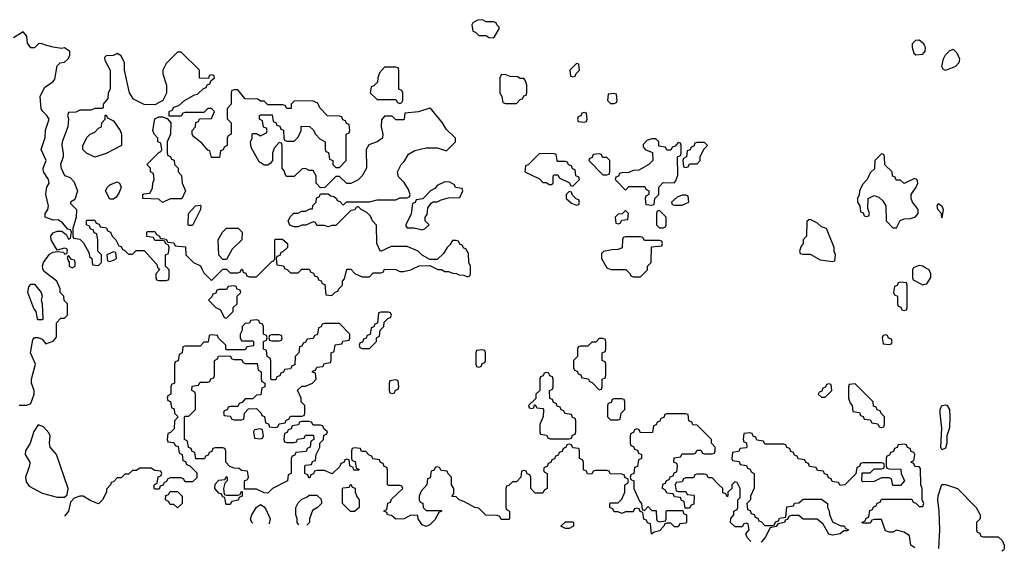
# Model space of a CAD drawing. Header units: inches. Extents: x 2769379 to 2883802, y 684208 to 828654.
# Tile 2 of 256: x 2775191 to 2780422, y 718497 to 721318. Entities that reach past the tile are written whole.
import ezdxf

# ---------------------------------------------------------------- set-up
doc = ezdxf.new("R2010")
doc.units = ezdxf.units.IN
doc.header["$MEASUREMENT"] = 0
for name, color, linetype in [('C7771', 7, 'Continuous'), ('C7772', 7, 'Continuous'), ('C7781', 7, 'Continuous'), ('C7782', 7, 'Continuous')]:
    doc.layers.add(name, color=color, linetype=linetype)

msp = doc.modelspace()

# ---------------------------------------------------------------- linework, layer by layer
at = {"layer": 'C7771', "color": 2, "elevation": 14}
for points in [[(2775188.4, 719271.6), (2775230, 719272), (2775250, 719282), (2775268.7, 719330), (2775268.7, 719350), (2775254, 719390), (2775254, 719410), (2775275.3, 719490), (2775248, 719550), (2775260.9, 719619.1), (2775270, 719631.3), (2775290, 719632), (2775310, 719622), (2775330, 719598), (2775368.4, 719611.6), (2775387.3, 719632.7), (2775386, 719710), (2775410, 719734), (2775430, 719734), (2775446, 719750), (2775446, 719810), (2775427.3, 719827.3), (2775426, 719850), (2775406, 719870), (2775406, 719890), (2775389, 719930), (2775321.3, 719981.3), (2775314.3, 719994.3), (2775313.7, 720000)], [(2775926.4, 720000), (2775934, 719990), (2775914, 719970), (2775914, 719950), (2775918, 719938), (2775930, 719934), (2775970, 719934), (2775982, 719938), (2775986, 719950), (2775986, 719990), (2775976, 720000)], [(2776156.8, 720000), (2776170, 719974), (2776210, 719934), (2776270, 719994), (2776290, 719994), (2776310, 719974), (2776350, 719974), (2776362, 719978), (2776370, 719994), (2776374, 719994), (2776378, 719978), (2776392.7, 719972.7), (2776398, 719958), (2776410, 719954), (2776450, 719954), (2776496, 720000)], [(2776597.3, 720000), (2776598, 719998), (2776612.7, 719992.7), (2776630, 719974), (2776670, 719974), (2776690, 719994), (2776730, 719994), (2776738, 719978), (2776752.7, 719972.7), (2776758, 719958), (2776772.7, 719952.7), (2776778, 719938), (2776792.7, 719932.7), (2776798, 719918), (2776812.7, 719912.7), (2776818, 719858), (2776850, 719854), (2776867.3, 719872.7), (2776882, 719878), (2776886, 719890), (2776906, 719910), (2776906, 719930), (2776916.4, 719943.6), (2776930, 719994), (2776950, 719994), (2776974, 719970), (2777010, 719954), (2777050, 719954), (2777070, 719974), (2777110, 719974), (2777122, 719978), (2777130, 719994), (2777190, 719992), (2777210, 719982), (2777230, 719982), (2777270, 719991.3), (2777287.3, 720000)], [(2777398, 720000), (2777412.7, 719992.7), (2777431.6, 719991.6), (2777450, 719982), (2777470, 719982), (2777492.7, 719972.7), (2777511.6, 719971.6), (2777523.6, 719963.6), (2777550, 719962), (2777570, 719954), (2777582, 719958), (2777586, 719970), (2777586, 720000)], [(2778314.2, 720000), (2778331.6, 719991.6), (2778411.6, 719991.6), (2778434, 719970), (2778438, 719958), (2778450, 719954), (2778490, 719954), (2778526, 719990), (2778526, 720000)], [(2779937.3, 720000), (2779934, 719990), (2779934, 719950), (2779938, 719938), (2779990, 719911.3), (2780000, 719913.7)], [(2779077.2, 718548.2), (2779074, 718550), (2779055.3, 718570), (2779048, 718590), (2779066, 718610), (2779062, 718642), (2779050, 718646), (2779038, 718642), (2779030, 718626), (2778992.7, 718627.3), (2778968, 718650), (2778968.4, 718671.6), (2778986, 718690), (2778986, 718710), (2779002, 718718), (2779006, 718730), (2779006, 718770), (2779018, 718782), (2779018, 718830), (2779002, 718862), (2778990, 718866), (2778974, 718850), (2778974, 718830), (2778954, 718810), (2778954, 718790), (2778950, 718786), (2778942, 718802), (2778927.3, 718807.3), (2778926, 718830), (2778906, 718850), (2778870, 718886), (2778850, 718886), (2778842, 718902), (2778830, 718906), (2778790, 718906), (2778778, 718902), (2778770, 718886), (2778730, 718886), (2778718, 718882), (2778710, 718866), (2778678, 718862), (2778674, 718850), (2778678, 718818), (2778690, 718814), (2778730, 718814), (2778738, 718798), (2778770, 718794), (2778774, 718790), (2778772.7, 718747.3), (2778758, 718742), (2778750, 718726), (2778726, 718726), (2778722, 718762), (2778707.3, 718767.3), (2778702, 718782), (2778670, 718786), (2778662, 718802), (2778630, 718806), (2778622, 718822), (2778606, 718830), (2778607.3, 718852.7), (2778622, 718858), (2778627.3, 718872.7), (2778642, 718878), (2778647.3, 718892.7), (2778662, 718898), (2778667.3, 718912.7), (2778682, 718918), (2778686, 718950), (2778682, 718962), (2778666, 718970), (2778667.3, 718992.7), (2778702, 718998), (2778710, 719014), (2778770, 719014), (2778782, 719018), (2778790, 719034), (2778810, 719034), (2778818, 719018), (2778830, 719014), (2778870, 719014), (2778882, 719018), (2778886, 719030), (2778886, 719050), (2778866, 719070), (2778866, 719090), (2778790, 719166), (2778767.3, 719167.3), (2778762, 719182), (2778746, 719190), (2778742, 719222), (2778730, 719226), (2778630, 719226), (2778618, 719222), (2778612.7, 719207.3), (2778598, 719202), (2778592.7, 719187.3), (2778578, 719182), (2778572.7, 719167.3), (2778558, 719162), (2778552.7, 719127.3), (2778490, 719126), (2778482, 719142), (2778470, 719146), (2778458, 719142), (2778452.7, 719127.3), (2778438, 719122), (2778434, 719110), (2778434, 719070), (2778438, 719058), (2778452.7, 719052.7), (2778458, 719038), (2778472.7, 719032.7), (2778478, 719018), (2778494, 719010), (2778494, 718990), (2778478, 718982), (2778472.7, 718947.3), (2778458, 718942), (2778454, 718910), (2778438, 718902), (2778434, 718890), (2778438, 718878), (2778454, 718870), (2778454, 718830), (2778483.6, 718763.6), (2778494, 718750), (2778498, 718718), (2778510, 718714), (2778530, 718734), (2778550, 718714), (2778572.7, 718712.7), (2778574, 718670), (2778578, 718658), (2778590, 718654), (2778622, 718658), (2778626, 718670), (2778626, 718710), (2778630, 718714), (2778714, 718714), (2778718, 718698), (2778734, 718690), (2778734, 718650), (2778730, 718646), (2778698, 718642), (2778690, 718626), (2778670, 718626), (2778650, 718646), (2778630, 718646), (2778618, 718642), (2778614, 718630), (2778590, 718606), (2778562, 718598), (2778548, 718588), (2778542, 718642), (2778527.3, 718647.3), (2778522, 718662), (2778507.3, 718667.3), (2778502, 718702), (2778487.3, 718707.3), (2778482, 718722), (2778470, 718726), (2778458, 718722), (2778450, 718706), (2778410, 718706), (2778390, 718698), (2778370, 718706), (2778350, 718706), (2778342, 718722), (2778326, 718730), (2778326, 718750), (2778330, 718754), (2778370, 718754), (2778390, 718774), (2778406, 718810), (2778406, 718850), (2778422, 718858), (2778426, 718870), (2778422, 718882), (2778407.3, 718887.3), (2778402, 718902), (2778390, 718906), (2778328, 718908), (2778322, 718922), (2778310, 718926), (2778250, 718926), (2778238, 718922), (2778230, 718906), (2778207.3, 718907.3), (2778202, 718922), (2778186, 718930), (2778186, 718970), (2778182, 718982), (2778166, 718990), (2778166, 719030), (2778162, 719042), (2778130, 719046), (2778122, 719062), (2778110, 719066), (2778098, 719062), (2778092.7, 719047.3), (2778078, 719042), (2778072.7, 719027.3), (2778058, 719022), (2778052.7, 719007.3), (2778038, 719002), (2778032.7, 718987.3), (2778018, 718982), (2778012.7, 718967.3), (2777998, 718962), (2777992.7, 718947.3), (2777978, 718942), (2777974, 718930), (2777978, 718918), (2777994, 718910), (2777994, 718830), (2777978, 718822), (2777970, 718806), (2777930, 718806), (2777906, 718830), (2777906, 718890), (2777902, 718902), (2777887.3, 718907.3), (2777882, 718922), (2777870, 718926), (2777858, 718922), (2777854, 718890), (2777830, 718866), (2777810, 718866), (2777790, 718846), (2777778, 718842), (2777774, 718830), (2777774, 718730), (2777778, 718718), (2777794, 718710), (2777794, 718670), (2777790, 718666), (2777750, 718666), (2777742, 718682), (2777730, 718686), (2777668.4, 718688.4), (2777630, 718726), (2777608.7, 718728.7), (2777550, 718762), (2777526, 718770), (2777510, 718786), (2777487.3, 718787.3), (2777498, 718802), (2777498, 718830), (2777486, 718850), (2777486, 718890), (2777467.3, 718907.3), (2777462, 718922), (2777430, 718926), (2777422, 718942), (2777410, 718946), (2777398, 718942), (2777392.7, 718927.3), (2777378, 718922), (2777372.7, 718887.3), (2777358, 718882), (2777354, 718850), (2777323.6, 718816.4), (2777314, 718790), (2777314, 718770), (2777318, 718758), (2777332.7, 718752.7), (2777334, 718730), (2777350, 718714), (2777430, 718714), (2777434, 718710), (2777418, 718702), (2777396.9, 718663.1), (2777370, 718638), (2777350, 718629), (2777330, 718638), (2777308, 718670), (2777306, 718686), (2777270, 718688), (2777234, 718670), (2777190, 718668), (2777167.3, 718687.3), (2777146, 718690), (2777142, 718702), (2777126, 718710), (2777142, 718718), (2777147.3, 718752.7), (2777162, 718758), (2777167.3, 718772.7), (2777226, 718830), (2777222, 718842), (2777210, 718846), (2777150, 718846), (2777146, 718850), (2777146, 718930), (2777142, 718942), (2777127.3, 718947.3), (2777122, 718962), (2777107.3, 718967.3), (2777102, 718982), (2777067.3, 718987.3), (2777062, 719002), (2777047.3, 719007.3), (2777030, 719026), (2777007.3, 719027.3), (2777002, 719042), (2776970, 719046), (2776958, 719042), (2776954, 719030), (2776954, 718990), (2776958, 718978), (2776972.7, 718972.7), (2776978, 718938), (2776992.7, 718932.7), (2776992.7, 718927.3), (2776967.3, 718927.3), (2776962, 718942), (2776946, 718950), (2776942, 718982), (2776930, 718986), (2776918, 718982), (2776912.7, 718967.3), (2776898, 718962), (2776892.7, 718947.3), (2776851.6, 718908.4), (2776810, 718926), (2776770, 718926), (2776758, 718922), (2776752.7, 718907.3), (2776738, 718902), (2776732.7, 718887.3), (2776727.3, 718887.3), (2776722, 718902), (2776706, 718910), (2776706, 718950), (2776710, 718954), (2776742, 718958), (2776747.3, 718972.7), (2776762, 718978), (2776766, 719010), (2776786, 719050), (2776786, 719070), (2776806, 719090), (2776807.3, 719112.7), (2776822, 719118), (2776826, 719130), (2776807.3, 719147.3), (2776802, 719162), (2776790, 719166), (2776750, 719166), (2776742, 719182), (2776730, 719186), (2776690, 719186), (2776678, 719182), (2776672.7, 719167.3), (2776638, 719162), (2776632.7, 719147.3), (2776618, 719142), (2776612.7, 719127.3), (2776598, 719122), (2776594, 719090), (2776598, 719078), (2776610, 719074), (2776650, 719074), (2776662, 719078), (2776667.3, 719092.7), (2776702, 719098), (2776710, 719114), (2776752.7, 719112.7), (2776754, 719090), (2776738, 719082), (2776734, 719050), (2776718, 719042), (2776712.7, 719027.3), (2776658, 719022), (2776652.7, 719007.3), (2776638, 719002), (2776634, 718990), (2776634, 718910), (2776618, 718902), (2776614, 718870), (2776534, 718830), (2776510, 718806), (2776490, 718808), (2776450, 718826), (2776386, 718826), (2776386, 718870), (2776402, 718878), (2776406, 718890), (2776402, 718922), (2776370, 718926), (2776356.4, 718936.4), (2776330, 718938), (2776307.3, 718947.3), (2776286, 718970), (2776286, 719030), (2776282, 719042), (2776270, 719046), (2776230, 719046), (2776218, 719042), (2776212.7, 719027.3), (2776198, 719022), (2776192.7, 719007.3), (2776178, 719002), (2776172.7, 718987.3), (2776127.3, 718987.3), (2776122, 719022), (2776107.3, 719027.3), (2776102, 719042), (2776087.3, 719047.3), (2776082, 719082), (2776066, 719090), (2776066, 719210), (2776070, 719214), (2776090, 719214), (2776126, 719250), (2776126, 719330), (2776122, 719342), (2776106, 719350), (2776107.3, 719372.7), (2776142, 719378), (2776150, 719394), (2776190, 719394), (2776202, 719398), (2776207.3, 719412.7), (2776222, 719418), (2776226, 719430), (2776226, 719510), (2776242, 719518), (2776247.3, 719532.7), (2776310, 719534), (2776318, 719518), (2776330, 719514), (2776370, 719514), (2776378, 719498), (2776390, 719494), (2776452.7, 719492.7), (2776458, 719458), (2776474, 719450), (2776474, 719410), (2776478, 719398), (2776494, 719390), (2776494, 719370), (2776478, 719362), (2776472.7, 719327.3), (2776450, 719326), (2776430, 719306), (2776390, 719306), (2776372.7, 719287.3), (2776358, 719282), (2776350, 719266), (2776310, 719266), (2776298, 719262), (2776292.7, 719247.3), (2776278, 719242), (2776274, 719230), (2776278, 719218), (2776310, 719214), (2776318, 719198), (2776330, 719194), (2776370, 719194), (2776382, 719198), (2776386, 719230), (2776407.3, 719252.7), (2776450, 719254), (2776474, 719230), (2776478, 719218), (2776492.7, 719212.7), (2776498, 719178), (2776512.7, 719172.7), (2776518, 719158), (2776550, 719154), (2776562, 719158), (2776570, 719174), (2776602, 719178), (2776607.3, 719192.7), (2776622, 719198), (2776630, 719214), (2776690, 719214), (2776702, 719218), (2776706, 719230), (2776706, 719270), (2776686, 719290), (2776686, 719310), (2776667.3, 719352.7), (2776690, 719374), (2776710, 719374), (2776746, 719390), (2776766, 719410), (2776762, 719442), (2776747.3, 719447.3), (2776747.3, 719452.7), (2776762, 719458), (2776770, 719474), (2776802, 719478), (2776810, 719494), (2776842, 719498), (2776846, 719510), (2776846, 719550), (2776862, 719558), (2776867.3, 719592.7), (2776902, 719598), (2776907.3, 719612.7), (2776942, 719618), (2776946, 719630), (2776946, 719650), (2776890, 719706), (2776810, 719706), (2776798, 719702), (2776792.7, 719687.3), (2776778, 719682), (2776774, 719650), (2776770, 719646), (2776758, 719642), (2776750, 719626), (2776718, 719622), (2776710, 719606), (2776698, 719602), (2776690, 719586), (2776678, 719582), (2776674, 719550), (2776654, 719530), (2776652.7, 719487.3), (2776638, 719482), (2776630, 719466), (2776598, 719462), (2776592.7, 719447.3), (2776578, 719442), (2776572.7, 719427.3), (2776558, 719422), (2776552.7, 719407.3), (2776530, 719406), (2776526, 719410), (2776526, 719510), (2776522, 719522), (2776506, 719530), (2776502, 719562), (2776486, 719570), (2776486, 719610), (2776502, 719618), (2776506, 719630), (2776502, 719642), (2776486, 719650), (2776486, 719690), (2776482, 719702), (2776467.3, 719707.3), (2776462, 719722), (2776450, 719726), (2776418, 719722), (2776412.7, 719707.3), (2776390, 719706), (2776374, 719690), (2776374, 719670), (2776362, 719650), (2776362, 719630), (2776370, 719614), (2776430, 719614), (2776434, 719610), (2776432.7, 719587.3), (2776398, 719582), (2776390, 719566), (2776290, 719566), (2776286, 719570), (2776286, 719590), (2776247.3, 719627.3), (2776242, 719642), (2776210, 719646), (2776198, 719642), (2776192.7, 719607.3), (2776170, 719606), (2776150, 719586), (2776070, 719586), (2776058, 719582), (2776054, 719550), (2776038, 719542), (2776032.7, 719507.3), (2776018, 719502), (2776014, 719490), (2776014, 719390), (2775998, 719382), (2775994, 719370), (2775994, 719330), (2775978, 719322), (2775974, 719310), (2775978, 719298), (2775992.7, 719292.7), (2775998, 719258), (2776012.7, 719252.7), (2776014, 719230), (2776034, 719210), (2776014, 719190), (2776012.7, 719147.3), (2775992.7, 719127.3), (2775978, 719122), (2775974, 719090), (2775978, 719078), (2776010, 719074), (2776018, 719058), (2776032.7, 719052.7), (2776038, 719018), (2776054, 719010), (2776058, 718978), (2776072.7, 718972.7), (2776078, 718958), (2776092.7, 718952.7), (2776132.7, 718912.7), (2776132.7, 718887.3), (2776110, 718866), (2776070, 718866), (2776062, 718882), (2776047.3, 718887.3), (2775992.7, 718887.3), (2775978, 718882), (2775970, 718866), (2775958, 718862), (2775952.7, 718847.3), (2775938, 718842), (2775932.7, 718827.3), (2775910, 718826), (2775906, 718830), (2775906, 718850), (2775922, 718858), (2775927.3, 718892.7), (2775942, 718898), (2775946, 718910), (2775942, 718922), (2775910, 718926), (2775890, 718938), (2775830, 718938), (2775810, 718926), (2775790, 718926), (2775770, 718906), (2775750, 718906), (2775730, 718886), (2775710, 718886), (2775690, 718866), (2775678, 718862), (2775674, 718850), (2775652.7, 718827.3), (2775652, 718810), (2775632, 718770), (2775610.7, 718749.3), (2775570, 718764), (2775528.9, 718788.9), (2775510, 718789), (2775481, 718779), (2775462, 718758), (2775450.7, 718709.3), (2775429, 718682.9)], [(2779946.9, 718516.1), (2779926, 718530), (2779919, 718579), (2779890, 718598), (2779850, 718608.7), (2779830, 718598), (2779810, 718598), (2779790, 718606), (2779770, 718666), (2779730, 718666), (2779718, 718662), (2779710, 718646), (2779670, 718646), (2779666, 718650), (2779682, 718658), (2779687.3, 718672.7), (2779702, 718678), (2779707.3, 718712.7), (2779722, 718718), (2779727.3, 718732.7), (2779742, 718738), (2779747.3, 718752.7), (2779762, 718758), (2779770, 718774), (2779930, 718774), (2779938, 718758), (2779952.7, 718752.7), (2779970, 718734), (2779990, 718734), (2779995.3, 718750), (2779986, 718770), (2779986, 718830), (2779978, 718850), (2779976.4, 718936.4), (2779970, 718946), (2779947.3, 718947.3), (2779942, 718962), (2779927.3, 718967.3), (2779930, 718974), (2779942, 718978), (2779946, 719010), (2779942, 719022), (2779927.3, 719027.3), (2779922, 719042), (2779907.3, 719047.3), (2779902, 719062), (2779890, 719066), (2779858, 719062), (2779852.7, 719047.3), (2779838, 719042), (2779832.7, 719027.3), (2779818, 719022), (2779812.7, 719007.3), (2779798, 719002), (2779794, 718990), (2779794, 718950), (2779798, 718938), (2779810, 718934), (2779872.7, 718932.7), (2779874, 718910), (2779892, 718870), (2779870, 718846), (2779830, 718846), (2779822, 718882), (2779810, 718886), (2779770, 718886), (2779730, 718868), (2779670, 718866), (2779666, 718870), (2779667.3, 718912.7), (2779710, 718914), (2779730, 718934), (2779770, 718934), (2779782, 718938), (2779786, 718950), (2779782, 718962), (2779770, 718966), (2779670, 718966), (2779658, 718962), (2779652.7, 718947.3), (2779638, 718942), (2779632.7, 718907.3), (2779574, 718850), (2779550, 718846), (2779542, 718862), (2779507.3, 718867.3), (2779502, 718882), (2779487.3, 718887.3), (2779482, 718902), (2779467.3, 718907.3), (2779462, 718922), (2779430, 718926), (2779422, 718942), (2779387.3, 718947.3), (2779382, 718962), (2779367.3, 718967.3), (2779362, 718982), (2779327.3, 718987.3), (2779322, 719002), (2779307.3, 719007.3), (2779302, 719022), (2779287.3, 719027.3), (2779282, 719042), (2779267.3, 719047.3), (2779262, 719062), (2779250, 719066), (2779150, 719066), (2779142, 719082), (2779107.3, 719087.3), (2779102, 719102), (2779087.3, 719107.3), (2779082, 719122), (2779070, 719126), (2779038, 719122), (2779034, 719090), (2779038, 719078), (2779052.7, 719072.7), (2779054, 719050), (2779050, 719046), (2779018, 719042), (2779010, 719026), (2778978, 719022), (2778974, 718990), (2778978, 718978), (2779012.7, 718972.7), (2779018, 718958), (2779052.7, 718952.7), (2779058, 718938), (2779072.7, 718932.7), (2779078, 718918), (2779094, 718910), (2779092.7, 718832.7), (2779074, 718790), (2779074, 718770), (2779054, 718750), (2779058, 718718), (2779072.7, 718712.7), (2779078, 718698), (2779092.7, 718692.7), (2779098, 718678), (2779112.7, 718672.7), (2779118, 718658), (2779132.7, 718652.7), (2779150, 718634), (2779190, 718634), (2779202, 718638), (2779207.3, 718652.7), (2779222, 718658), (2779227.3, 718672.7), (2779262, 718678), (2779267.3, 718732.7), (2779302, 718738), (2779307.3, 718752.7), (2779330, 718754), (2779352.7, 718772.7), (2779450, 718774), (2779482, 718750), (2779482, 718730), (2779491.6, 718711.6), (2779492.7, 718692.7), (2779510, 718654), (2779552.7, 718632.7), (2779571.6, 718631.6), (2779578, 718618), (2779592.7, 718612.7), (2779590, 718606), (2779570, 718606), (2779550, 718588.7), (2779510, 718582), (2779490, 718588), (2779460.4, 718640.4), (2779427.3, 718667.3), (2779352.7, 718667.3), (2779330, 718686), (2779290, 718686), (2779278, 718682), (2779270, 718666), (2779258, 718662), (2779254, 718650), (2779218, 718642), (2779210, 718628), (2779178, 718622), (2779151.3, 718570), (2779132.8, 718547.2), (2779130.1, 718546.2)], [(2776673.8, 718636.9), (2776666, 718650), (2776666, 718670), (2776658, 718690), (2776658, 718730), (2776670, 718754), (2776690, 718774), (2776716.4, 718783.6), (2776730, 718794), (2776770, 718794), (2776792.7, 718772.7), (2776794, 718750), (2776774, 718730), (2776746, 718714), (2776731, 718670), (2776730.8, 718650), (2776716.3, 718635.4)], [(2776430, 718646), (2776424, 718650), (2776417.2, 718670), (2776424, 718690), (2776449.1, 718730.9), (2776470, 718744.7), (2776490, 718732), (2776499.8, 718719.8), (2776522, 718670), (2776515.8, 718644.2), (2776514.4, 718642.8)]]:
    msp.add_lwpolyline(points, dxfattribs=at)
for points in [[(2775290, 719726), (2775286, 719730), (2775278, 719770), (2775265.6, 719785.6), (2775235.3, 719870), (2775240.4, 719899.6), (2775250, 719914), (2775270, 719914), (2775304.7, 719870), (2775311.3, 719850), (2775304.7, 719830), (2775311.3, 719810), (2775314, 719730), (2775310, 719726)], [(2776330, 719906), (2776298, 719902), (2776290, 719886), (2776250, 719886), (2776238, 719882), (2776232.7, 719867.3), (2776218, 719862), (2776212.7, 719847.3), (2776194, 719830), (2776234, 719790), (2776258, 719778), (2776278, 719738), (2776290, 719734), (2776326, 719770), (2776326, 719790), (2776346, 719810), (2776346, 719850), (2776366, 719870), (2776362, 719882), (2776347.3, 719887.3), (2776342, 719902)], [(2779870, 719926), (2779858, 719922), (2779852.7, 719907.3), (2779838, 719902), (2779834, 719870), (2779838, 719858), (2779854, 719850), (2779854, 719810), (2779858, 719798), (2779872.7, 719792.7), (2779878, 719778), (2779890, 719774), (2779902, 719778), (2779906, 719790), (2779906, 719910), (2779902, 719922)], [(2777150, 719766), (2777110, 719766), (2777098, 719762), (2777092.7, 719707.3), (2777078, 719702), (2777072.7, 719687.3), (2777058, 719682), (2777052.7, 719647.3), (2777038, 719642), (2777032.7, 719627.3), (2777018, 719622), (2777012.7, 719607.3), (2776998, 719602), (2776994, 719590), (2776998, 719578), (2777010, 719574), (2777050, 719574), (2777086, 719610), (2777086, 719630), (2777102, 719638), (2777106, 719670), (2777126, 719690), (2777127.3, 719712.7), (2777147.3, 719732.7), (2777162, 719738), (2777166, 719750), (2777162, 719762)], [(2776570, 719646), (2776530, 719646), (2776518, 719642), (2776514, 719630), (2776518, 719618), (2776530, 719614), (2776570, 719614), (2776582, 719618), (2776586, 719630), (2776582, 719642)], [(2779790, 719646), (2779778, 719642), (2779774, 719630), (2779778, 719598), (2779810, 719594), (2779822, 719598), (2779826, 719610), (2779822, 719622), (2779807.3, 719627.3), (2779802, 719642)], [(2778290, 719626), (2778270, 719626), (2778252.7, 719607.3), (2778230, 719606), (2778210, 719586), (2778170, 719586), (2778158, 719582), (2778154, 719570), (2778154, 719530), (2778134, 719510), (2778134, 719470), (2778138, 719458), (2778152.7, 719452.7), (2778158, 719438), (2778172.7, 719432.7), (2778178, 719418), (2778212.7, 719412.7), (2778218, 719398), (2778232.7, 719392.7), (2778270, 719354), (2778282, 719358), (2778286, 719370), (2778286, 719410), (2778302, 719418), (2778306, 719430), (2778306, 719490), (2778302, 719502), (2778286, 719510), (2778286, 719550), (2778302, 719558), (2778306, 719570), (2778306, 719610), (2778302, 719622)], [(2777650, 719566), (2777618, 719562), (2777614, 719550), (2777614, 719490), (2777618, 719478), (2777630, 719474), (2777642, 719478), (2777647.3, 719492.7), (2777662, 719498), (2777666, 719510), (2777666, 719550), (2777662, 719562)], [(2777990, 719446), (2777978, 719442), (2777972.7, 719427.3), (2777958, 719422), (2777954, 719410), (2777954, 719350), (2777934, 719330), (2777932.7, 719307.3), (2777894, 719270), (2777898, 719258), (2777910, 719254), (2777922, 719258), (2777926, 719274), (2777930, 719274), (2777938, 719258), (2777970, 719254), (2777974, 719250), (2777972.7, 719212.7), (2777954, 719170), (2777954, 719130), (2777958, 719118), (2777990, 719114), (2777998, 719098), (2778010, 719094), (2778110, 719094), (2778122, 719098), (2778127.3, 719112.7), (2778142, 719118), (2778146, 719130), (2778146, 719190), (2778142, 719202), (2778127.3, 719207.3), (2778122, 719222), (2778087.3, 719227.3), (2778082, 719242), (2778067.3, 719247.3), (2778062, 719262), (2778047.3, 719267.3), (2778042, 719282), (2778027.3, 719287.3), (2778022, 719302), (2778007.3, 719307.3), (2778006, 719350), (2778022, 719358), (2778026, 719370), (2778026, 719410), (2778022, 719422), (2778007.3, 719427.3), (2778002, 719442)], [(2777190, 719406), (2777158, 719402), (2777154, 719390), (2777154, 719350), (2777158, 719338), (2777170, 719334), (2777182, 719338), (2777187.3, 719352.7), (2777202, 719358), (2777206, 719370), (2777202, 719402)], [(2779490, 719386), (2779478, 719382), (2779472.7, 719367.3), (2779458, 719362), (2779452.7, 719347.3), (2779438, 719342), (2779434, 719330), (2779450, 719314), (2779470, 719314), (2779506, 719350), (2779502, 719382)], [(2779630, 719386), (2779598, 719382), (2779594, 719370), (2779594, 719310), (2779603.6, 719283.6), (2779614, 719270), (2779618, 719238), (2779652.7, 719232.7), (2779658, 719218), (2779672.7, 719212.7), (2779678, 719198), (2779710, 719194), (2779718, 719178), (2779750, 719174), (2779758, 719158), (2779770, 719154), (2779782, 719158), (2779786, 719170), (2779786, 719210), (2779767.3, 719227.3), (2779762, 719242), (2779747.3, 719247.3), (2779742, 719262), (2779727.3, 719267.3), (2779726, 719290)], [(2778390, 719306), (2778350, 719306), (2778338, 719302), (2778332.7, 719287.3), (2778318, 719282), (2778314, 719270), (2778314, 719210), (2778330, 719194), (2778370, 719194), (2778382, 719198), (2778386, 719230), (2778406, 719250), (2778406, 719290), (2778402, 719302)], [(2775290, 719168), (2775267.3, 719132.7), (2775247.3, 719070), (2775222.8, 719030), (2775220.7, 719010), (2775245.5, 718970), (2775243.1, 718950), (2775221.6, 718890), (2775225.3, 718865.3), (2775241.8, 718841.8), (2775310, 718804.9), (2775390, 718784), (2775430, 718784.7), (2775444, 718796), (2775449, 718830), (2775386, 719010), (2775354, 719050), (2775349.3, 719070), (2775354, 719110), (2775345.6, 719125.6), (2775317.2, 719157.2)], [(2776470, 719146), (2776438, 719142), (2776434, 719130), (2776438, 719098), (2776470, 719094), (2776482, 719098), (2776486, 719110), (2776482, 719142)], [(2776290, 718794), (2776350, 718794), (2776362, 718798), (2776367.3, 718812.7), (2776374, 718814), (2776374, 718790), (2776358, 718782), (2776351.3, 718768.7), (2776318, 718762), (2776310, 718746), (2776290, 718746), (2776286, 718750), (2776282, 718782), (2776270, 718786), (2776262, 718802), (2776250, 718806), (2776228, 718830), (2776230, 718854), (2776250, 718874), (2776282, 718878), (2776290, 718894), (2776294, 718890), (2776294, 718870), (2776282, 718858), (2776274, 718830), (2776278, 718798)], [(2776970, 718708), (2776948.4, 718708.4), (2776906, 718750), (2776906, 718830), (2776910, 718834), (2776942, 718838), (2776950, 718854), (2776958, 718838), (2776972.7, 718832.7), (2776974, 718810), (2776983.6, 718783.6), (2776994, 718770), (2776994, 718730)], [(2776030, 718728), (2776010, 718746), (2775990, 718746), (2775982, 718762), (2775966, 718770), (2775967.3, 718792.7), (2775982, 718798), (2775990, 718814), (2776030, 718814), (2776054, 718790), (2776054, 718750)], [(2778090, 718618), (2778066, 718630), (2778090, 718654), (2778130, 718654), (2778134, 718650), (2778134, 718630), (2778130, 718628), (2778110, 718618)]]:
    msp.add_lwpolyline(points, close=True, dxfattribs=at)
at = {"layer": 'C7772', "color": 2, "elevation": 14}
for points in [[(2777650, 721318), (2777623.6, 721316.4), (2777598, 721302), (2777594, 721290), (2777598, 721258), (2777612.7, 721252.7), (2777630, 721234), (2777670, 721234), (2777683.6, 721223.6), (2777710, 721222), (2777738, 721270), (2777738, 721278), (2777726, 721290), (2777722, 721302), (2777710, 721306), (2777670, 721306)], [(2777190, 721066), (2777130, 721066), (2777103.6, 721036.4), (2777094, 721010), (2777092.7, 720987.3), (2777072.7, 720967.3), (2777058, 720962), (2777054, 720930), (2777090, 720894), (2777190, 720894), (2777198, 720878), (2777210, 720874), (2777222, 720878), (2777226, 720890), (2777226, 720930), (2777222, 720942), (2777206, 720950), (2777206, 721050), (2777202, 721062)], [(2778150, 721086), (2778114, 721050), (2778118, 721018), (2778130, 721014), (2778142, 721018), (2778147.3, 721032.7), (2778166, 721050), (2778162, 721082)], [(2777770, 721028), (2777750, 721026), (2777742, 721010), (2777742, 720930), (2777752, 720910), (2777758, 720878), (2777772.7, 720872.7), (2777830, 720874), (2777850, 720894), (2777862, 720898), (2777870, 720914), (2777882, 720918), (2777886, 720930), (2777886, 720970), (2777876.4, 720996.4), (2777870, 721006), (2777850, 721006), (2777835.3, 721015.3), (2777796.4, 721016.4)], [(2778350, 720926), (2778318, 720922), (2778314, 720890), (2778330, 720874), (2778350, 720874), (2778362, 720878), (2778366, 720890), (2778362, 720922)], [(2775590, 720588.7), (2775546, 720610), (2775526, 720630), (2775526, 720650), (2775550, 720694), (2775566, 720710), (2775590, 720722), (2775610, 720742), (2775626, 720750), (2775628.4, 720771.6), (2775646, 720790), (2775646, 720810), (2775650, 720814), (2775658, 720798), (2775690, 720782), (2775724.7, 720730), (2775731.3, 720710), (2775732, 720650), (2775651.6, 720608.4)], [(2776052.7, 720367.3), (2775990, 720368), (2775950, 720348), (2775930, 720366), (2775846, 720370), (2775846, 720390), (2775850, 720394), (2775882, 720398), (2775896.4, 720423.6), (2775898, 720450), (2775906, 720470), (2775902, 720502), (2775886, 720510), (2775886, 720530), (2775866, 720550), (2775930, 720614), (2775942, 720618), (2775946, 720630), (2775942, 720662), (2775926, 720670), (2775926, 720690), (2775906, 720710), (2775898, 720730), (2775908.4, 720791.6), (2775930, 720802), (2775950, 720802), (2775974, 720794), (2775994, 720770), (2775992, 720710), (2775974, 720670), (2775974, 720610), (2775978, 720598), (2775992.7, 720592.7), (2775998, 720578), (2776012.7, 720572.7), (2776014, 720550), (2776034, 720530), (2776034, 720510), (2776051.6, 720491.6), (2776054, 720450), (2776072, 720410)], [(2778190, 720826), (2778178, 720822), (2778172.7, 720807.3), (2778158, 720802), (2778154, 720790), (2778158, 720778), (2778190, 720774), (2778202, 720778), (2778206, 720790), (2778202, 720822)], [(2778570, 720686), (2778550, 720686), (2778523.6, 720676.4), (2778503.6, 720656.4), (2778503.6, 720643.6), (2778514, 720630), (2778552.7, 720612.7), (2778554, 720570), (2778534, 720550), (2778479.6, 720520.4), (2778450, 720518), (2778427.3, 720507.3), (2778390, 720506), (2778378, 720502), (2778372.7, 720487.3), (2778358, 720482), (2778354, 720470), (2778410, 720414), (2778428, 720432), (2778512.7, 720432.7), (2778518, 720418), (2778534, 720410), (2778534, 720390), (2778518, 720382), (2778514, 720370), (2778518, 720338), (2778550, 720334), (2778562, 720338), (2778566, 720370), (2778586, 720390), (2778586, 720430), (2778610, 720454), (2778667.3, 720452.7), (2778676.4, 720463.6), (2778687.3, 720492.7), (2778686, 720590), (2778702, 720598), (2778706, 720610), (2778706, 720650), (2778702, 720662), (2778690, 720666), (2778672.7, 720647.3), (2778658, 720642), (2778650, 720626), (2778630, 720626), (2778622, 720642), (2778587.3, 720647.3), (2778586, 720670)], [(2778830, 720666), (2778790, 720666), (2778778, 720662), (2778772.7, 720647.3), (2778758, 720642), (2778752.7, 720627.3), (2778738, 720622), (2778734, 720590), (2778718, 720582), (2778714, 720570), (2778718, 720538), (2778730, 720534), (2778742, 720538), (2778750, 720554), (2778790, 720554), (2778806, 720570), (2778806, 720590), (2778820.4, 720619.6), (2778827.3, 720632.7), (2778846, 720650)], [(2777952.7, 720607.3), (2777892.7, 720547.3), (2777878, 720542), (2777874, 720510), (2777952.7, 720472.7), (2777970, 720454), (2777990, 720454), (2778003.6, 720443.6), (2778016.4, 720443.6), (2778026, 720450), (2778026, 720490), (2778030, 720494), (2778050, 720494), (2778058, 720478), (2778112.7, 720452.7), (2778118, 720438), (2778130, 720434), (2778166, 720470), (2778162, 720482), (2778146, 720490), (2778142, 720522), (2778127.3, 720527.3), (2778122, 720542), (2778107.3, 720547.3), (2778102, 720562), (2778090, 720566), (2778050, 720566), (2778046, 720570), (2778042, 720602), (2778030, 720606)], [(2778270, 720606), (2778238, 720602), (2778232.7, 720587.3), (2778218, 720582), (2778214, 720570), (2778290, 720494), (2778310, 720494), (2778322, 720498), (2778326, 720510), (2778326, 720570), (2778310, 720586), (2778287.3, 720587.3), (2778282, 720602)], [(2779770, 720606), (2779734, 720570), (2779732.7, 720527.3), (2779710, 720506), (2779694, 720470), (2779670, 720446), (2779662, 720430), (2779652.7, 720407.3), (2779651.6, 720388.4), (2779642, 720370), (2779642, 720350), (2779654, 720330), (2779658, 720298), (2779672.7, 720292.7), (2779678, 720278), (2779690, 720274), (2779702, 720278), (2779706, 720290), (2779696.4, 720316.4), (2779698, 720370), (2779730, 720384.7), (2779756, 720376), (2779776.9, 720356.9), (2779792, 720330), (2779794, 720250), (2779830, 720214), (2779850, 720214), (2779868.4, 720251.6), (2779890, 720262), (2779923.6, 720263.6), (2779950, 720271.3), (2779964, 720290), (2779964, 720310), (2779934, 720350), (2779928, 720370), (2779928, 720390), (2779953.2, 720430), (2779962, 720450), (2779960.4, 720460.4), (2779958, 720470), (2779944.7, 720475.3), (2779890, 720448), (2779870, 720466), (2779847.3, 720467.3), (2779842, 720482), (2779827.3, 720487.3), (2779826, 720510), (2779787.3, 720547.3), (2779786, 720590), (2779782, 720602)], [(2775670, 720366), (2775648, 720410), (2775658, 720430), (2775670, 720442), (2775710, 720458), (2775722, 720450), (2775731.1, 720428.9), (2775719.8, 720400.2), (2775703.6, 720376.4), (2775690, 720366)], [(2777450, 720458), (2777410, 720438), (2777396.9, 720423.1), (2777374, 720410), (2777332.7, 720367.3), (2777298, 720362), (2777292.7, 720347.3), (2777278, 720342), (2777271.6, 720288.4), (2777242, 720230), (2777242, 720222), (2777250, 720214), (2777287.3, 720212.7), (2777330, 720202), (2777346, 720210), (2777366, 720230), (2777346, 720250), (2777346, 720270), (2777356.4, 720283.6), (2777360.4, 720319.6), (2777376.4, 720343.6), (2777388.4, 720351.6), (2777410, 720352), (2777430, 720362), (2777470, 720372), (2777530, 720374), (2777546, 720410), (2777542, 720422), (2777507.3, 720427.3), (2777502, 720442), (2777476.4, 720456.4)], [(2778110, 720406), (2778094, 720390), (2778094, 720370), (2778123.6, 720343.6), (2778150, 720334), (2778162, 720338), (2778166, 720350), (2778162, 720362), (2778147.3, 720367.3), (2778127.3, 720387.3), (2778122, 720402)], [(2778730, 720386), (2778710, 720386), (2778683.6, 720376.4), (2778654, 720350), (2778658, 720338), (2778670, 720334), (2778710, 720334), (2778730, 720342), (2778746, 720350), (2778742, 720382)], [(2776090, 720226), (2776086, 720230), (2776088, 720290), (2776126, 720330), (2776150, 720334), (2776154, 720330), (2776152, 720310), (2776110, 720226)], [(2778410, 720306), (2778392.7, 720287.3), (2778370, 720286), (2778354, 720270), (2778358, 720238), (2778370, 720234), (2778382, 720238), (2778390, 720254), (2778422, 720258), (2778426, 720290)], [(2778590, 720306), (2778578, 720302), (2778574, 720290), (2778574, 720230), (2778590, 720214), (2778610, 720214), (2778622, 720218), (2778626, 720230), (2778626, 720270)], [(2776270, 720046), (2776248.4, 720068.4), (2776246, 720150), (2776268, 720190), (2776290, 720212), (2776351.6, 720211.6), (2776374, 720190), (2776372, 720150), (2776319.6, 720100.4), (2776290, 720046)], [(2779390, 720258), (2779383.6, 720256.4), (2779372.7, 720247.3), (2779371.6, 720168.4), (2779354, 720150), (2779354, 720130), (2779343.6, 720116.4), (2779334, 720090), (2779338, 720078), (2779350, 720074), (2779390, 720074), (2779443.6, 720043.6), (2779510, 720034), (2779522, 720038), (2779526, 720070), (2779518, 720090), (2779518, 720110), (2779478, 720210), (2779450, 720218), (2779430, 720238)], [(2775450, 720066), (2775443.6, 720056.4), (2775450, 720034), (2775454, 720034), (2775454, 720010), (2775470, 720002), (2775486, 720010), (2775486, 720030), (2775482, 720042), (2775466, 720046)], [(2775690, 720086), (2775654, 720070), (2775658, 720038), (2775670, 720034), (2775690, 720042), (2775706, 720050), (2775702, 720082)]]:
    msp.add_lwpolyline(points, close=True, dxfattribs=at)
for points in [[(2775313.7, 720000), (2775312.6, 720010), (2775318.5, 720030), (2775350, 720074), (2775370, 720084.9), (2775390, 720088), (2775423.6, 720083.6), (2775430, 720074), (2775442, 720078), (2775446, 720090), (2775442, 720102), (2775430, 720106), (2775390, 720095.3), (2775358.7, 720150), (2775357.6, 720170), (2775362.2, 720177.8), (2775370, 720187.7), (2775390, 720196.3), (2775416, 720196), (2775438, 720178), (2775450, 720154), (2775462, 720158), (2775466, 720190), (2775462, 720202), (2775447.3, 720207.3), (2775419.5, 720239.5), (2775395.1, 720255.1), (2775370, 720254), (2775326, 720270), (2775326.6, 720290), (2775340.9, 720310), (2775344.2, 720330), (2775329.8, 720390), (2775331.5, 720408.5), (2775335.6, 720430), (2775348, 720450), (2775344.2, 720470), (2775318, 720510), (2775316.3, 720530), (2775332.1, 720570), (2775306, 720630), (2775326.3, 720693.7), (2775328.2, 720731.8), (2775348.4, 720790), (2775335.1, 720810), (2775313.6, 720830), (2775305.6, 720845.6), (2775300.7, 720910), (2775322.3, 720957.7), (2775369.4, 720990), (2775378, 721002), (2775390, 721074), (2775406, 721090), (2775430, 721092), (2775448, 721110), (2775458, 721130), (2775458, 721150), (2775429, 721169), (2775414, 721166), (2775370, 721172.1), (2775323.9, 721183.9), (2775307.5, 721192.5), (2775290.6, 721189.4), (2775270, 721168), (2775250, 721168), (2775233.2, 721193.2), (2775228.7, 721230), (2775210, 721253.2), (2775158, 721222)], [(2780000, 721178), (2779994, 721190), (2779970, 721208.7), (2779950, 721208), (2779932, 721190), (2779932, 721170), (2779941, 721141), (2779951.6, 721131.6), (2779990, 721136), (2780000, 721148.5)], [(2777586, 720000), (2777586, 720010), (2777578, 720030), (2777576.4, 720076.4), (2777562, 720102), (2777550, 720106), (2777542, 720122), (2777530, 720126), (2777522, 720142), (2777510, 720146), (2777490, 720146), (2777476.9, 720123.1), (2777462, 720110), (2777443.6, 720076.4), (2777410, 720046), (2777370, 720046), (2777330, 720068), (2777308.9, 720088.9), (2777250, 720115.3), (2777165.4, 720114.6), (2777107.3, 720087.3), (2777088, 720130), (2777087.3, 720227.3), (2777066, 720250), (2777054.6, 720274.6), (2777034.6, 720294.6), (2777006, 720310), (2776990, 720326), (2776978, 720322), (2776971.6, 720308.4), (2776950, 720306), (2776870, 720226), (2776850, 720226), (2776830, 720218), (2776810, 720226), (2776770, 720226), (2776762, 720242), (2776750, 720246), (2776711.6, 720228.4), (2776690, 720228), (2776670, 720218), (2776650, 720218), (2776627.3, 720227.3), (2776618, 720250), (2776630, 720274), (2776648.4, 720291.6), (2776670, 720292), (2776690, 720302), (2776710, 720302), (2776734, 720314), (2776746, 720314), (2776748.4, 720331.6), (2776766, 720350), (2776767.3, 720372.7), (2776782, 720378), (2776790, 720394), (2776830, 720394), (2776843.6, 720383.6), (2776859.6, 720379.6), (2776874, 720370), (2776878, 720358), (2776892.7, 720352.7), (2776910, 720334), (2776928, 720352), (2777050, 720352), (2777090, 720362), (2777190, 720362), (2777210, 720372), (2777247.3, 720372.7), (2777262, 720378), (2777266, 720390), (2777256.4, 720416.4), (2777234.6, 720454.6), (2777204, 720484), (2777198, 720510), (2777218, 720550), (2777233.6, 720566.4), (2777256.4, 720603.6), (2777290, 720624.7), (2777350, 720638), (2777410, 720638), (2777458, 720622), (2777506, 720670), (2777506, 720690), (2777456.4, 720736.4), (2777438, 720770), (2777380.4, 720840.4), (2777370, 720848), (2777310, 720828.7), (2777238, 720822), (2777234, 720790), (2777230, 720786), (2777190, 720786), (2777170, 720806), (2777130, 720806), (2777112.7, 720787.3), (2777112, 720750), (2777121, 720710), (2777118, 720690), (2777090.9, 720669.1), (2777046.4, 720653.6), (2777032, 720630), (2777034, 720530), (2777011.1, 720488.9), (2776990, 720468), (2776950, 720448), (2776928.4, 720448.4), (2776890, 720486), (2776870, 720486), (2776812.7, 720427.3), (2776790, 720426), (2776766, 720450), (2776766, 720490), (2776750, 720518), (2776730, 720518), (2776710, 720528), (2776692.7, 720527.3), (2776650, 720486), (2776610, 720486), (2776606, 720490), (2776596.4, 720516.4), (2776586, 720530), (2776586, 720650), (2776582, 720662), (2776570, 720666), (2776543.6, 720636.4), (2776534, 720610), (2776534, 720570), (2776523.6, 720556.4), (2776510, 720546), (2776490, 720546), (2776463.1, 720563.1), (2776420.4, 720640.4), (2776418, 720670), (2776426, 720690), (2776426, 720710), (2776430, 720714), (2776450, 720714), (2776470, 720702), (2776502, 720718), (2776506, 720730), (2776502, 720742), (2776487.3, 720747.3), (2776482, 720782), (2776466, 720790), (2776466, 720810), (2776470, 720814), (2776532.7, 720812.7), (2776538, 720778), (2776552.7, 720772.7), (2776558, 720758), (2776572.7, 720752.7), (2776578, 720738), (2776592.7, 720732.7), (2776594, 720690), (2776598, 720678), (2776610, 720674), (2776650, 720674), (2776670, 720694), (2776686, 720730), (2776687.3, 720752.7), (2776731.6, 720751.6), (2776750, 720734), (2776762, 720710), (2776785.4, 720685.4), (2776814, 720670), (2776814, 720630), (2776818, 720618), (2776832.7, 720612.7), (2776838, 720578), (2776854, 720570), (2776854, 720550), (2776870, 720534), (2776890, 720534), (2776926, 720570), (2776926, 720710), (2776942, 720718), (2776946, 720730), (2776942, 720762), (2776927.3, 720767.3), (2776922, 720782), (2776907.3, 720787.3), (2776902, 720802), (2776890, 720806), (2776827.3, 720807.3), (2776786, 720850), (2776774.6, 720874.6), (2776747.3, 720887.3), (2776650, 720886), (2776634, 720870), (2776632.7, 720847.3), (2776610, 720846), (2776602, 720862), (2776590, 720866), (2776510, 720866), (2776490, 720886), (2776470, 720886), (2776456.4, 720896.4), (2776390, 720898), (2776350, 720946), (2776330, 720946), (2776318, 720942), (2776314, 720930), (2776314, 720870), (2776292.7, 720847.3), (2776292.7, 720792.7), (2776314, 720770), (2776314, 720710), (2776298, 720702), (2776294, 720690), (2776294, 720650), (2776278, 720642), (2776272.7, 720627.3), (2776258, 720622), (2776252.7, 720587.3), (2776210, 720586), (2776202, 720622), (2776190, 720626), (2776160.4, 720660.4), (2776116.4, 720696.4), (2776108, 720710), (2776108, 720730), (2776126, 720750), (2776127.3, 720772.7), (2776142, 720778), (2776147.3, 720792.7), (2776210, 720794), (2776226, 720830), (2776210, 720846), (2776190, 720846), (2776170, 720826), (2776070, 720826), (2776058, 720822), (2776050, 720806), (2775986, 720806), (2775986, 720830), (2776002, 720838), (2776010, 720854), (2776036.4, 720863.6), (2776066, 720890), (2776120.4, 720919.6), (2776136.4, 720923.6), (2776167.3, 720952.7), (2776182, 720958), (2776187.3, 720972.7), (2776202, 720978), (2776206, 720994), (2776226, 721010), (2776222, 721022), (2776210, 721026), (2776198, 721022), (2776194, 721006), (2776147.3, 721007.3), (2776146, 721050), (2776050, 721146), (2776030, 721146), (2775970, 721086), (2775952, 721050), (2775952, 721030), (2775972, 720970), (2775972, 720950), (2775971.1, 720928.9), (2775951.6, 720888.4), (2775910, 720866), (2775852.7, 720867.3), (2775796.4, 720896.4), (2775775.3, 720930), (2775748, 721050), (2775748, 721090), (2775730, 721126), (2775710, 721138), (2775687.3, 721127.3), (2775650, 721126), (2775642, 721118), (2775643.6, 721103.6), (2775672, 721050), (2775672, 720950), (2775662, 720930), (2775659.6, 720900.4), (2775634, 720870), (2775634, 720850), (2775630, 720846), (2775590, 720846), (2775570, 720838), (2775510, 720838), (2775490, 720828), (2775450, 720826), (2775444.7, 720810), (2775451.3, 720791.3), (2775447.7, 720750), (2775417.3, 720670), (2775414.8, 720650), (2775423, 720610), (2775422, 720590), (2775408.7, 720550), (2775410.8, 720530), (2775430, 720491.3), (2775459.8, 720479.8), (2775479.8, 720459.8), (2775498, 720410), (2775486, 720370), (2775479.8, 720360.2), (2775462, 720350), (2775462, 720342), (2775494, 720310), (2775492, 720270), (2775474, 720210), (2775474, 720170), (2775478, 720158), (2775510, 720154), (2775530, 720134), (2775559.6, 720079.6), (2775562, 720062), (2775574, 720050), (2775578, 720018), (2775610, 720014), (2775626, 720030), (2775626, 720070), (2775606, 720090), (2775607.3, 720147.3), (2775602, 720182), (2775587.3, 720187.3), (2775582, 720202), (2775567.3, 720207.3), (2775562, 720222), (2775546, 720230), (2775546, 720250), (2775550, 720254), (2775590, 720254), (2775598, 720238), (2775612.7, 720232.7), (2775618, 720218), (2775652.7, 720212.7), (2775658, 720198), (2775674, 720190), (2775682, 720170), (2775702, 720150), (2775718, 720118), (2775730, 720114), (2775738, 720098), (2775750, 720094), (2775770, 720074), (2775790, 720074), (2775810, 720094), (2775852.7, 720092.7), (2775919.6, 720019.6), (2775923.6, 720003.6), (2775926.4, 720000)], [(2775976, 720000), (2775966, 720010), (2775966, 720070), (2775982, 720078), (2775986, 720110), (2775982, 720122), (2775966, 720130), (2775962, 720142), (2775950, 720146), (2775910, 720146), (2775902, 720162), (2775867.3, 720167.3), (2775866, 720190), (2775870, 720194), (2775910, 720194), (2775918, 720178), (2775934, 720170), (2775938, 720158), (2775970, 720154), (2775978, 720138), (2776010, 720134), (2776018, 720118), (2776072.7, 720112.7), (2776074, 720070), (2776114, 720030), (2776151.1, 720011.1), (2776156.8, 720000)], [(2778526, 720000), (2778526, 720010), (2778546, 720030), (2778547.3, 720112.7), (2778602, 720118), (2778606, 720130), (2778602, 720142), (2778590, 720146), (2778510, 720146), (2778502, 720162), (2778490, 720166), (2778410, 720166), (2778398, 720162), (2778394, 720150), (2778392, 720108), (2778370, 720098), (2778336.4, 720096.4), (2778292.7, 720087.3), (2778282, 720078), (2778282, 720050), (2778310, 720002), (2778314.2, 720000)], [(2776496, 720000), (2776530, 720034), (2776542, 720038), (2776546, 720050), (2776546, 720150), (2776550, 720154), (2776587.3, 720152.7), (2776614, 720130), (2776614, 720110), (2776590, 720086), (2776578, 720082), (2776572.7, 720067.3), (2776558, 720062), (2776554, 720050), (2776558, 720018), (2776592.7, 720012.7), (2776597.3, 720000)], [(2777287.3, 720000), (2777312.7, 720012.7), (2777370, 720014), (2777398, 720000)], [(2780000, 720003.3), (2779990, 720009.2), (2779970, 720014), (2779938, 720002), (2779937.3, 720000)]]:
    msp.add_lwpolyline(points, dxfattribs=at)
at = {"layer": 'C7781', "color": 2}
for points, elevation in [([(2780000, 719913.7), (2780010, 719916), (2780031.5, 719950), (2780031.6, 719970), (2780022.7, 719990), (2780005.7, 720000)], 14), ([(2780074.1, 718511.2), (2780079.7, 718610), (2780076.3, 718710), (2780068.2, 718770), (2780070, 718791.3), (2780090, 718851.3), (2780110, 718851.3), (2780174, 718830), (2780272, 718730), (2780294, 718690), (2780294, 718670), (2780274, 718650), (2780274, 718610), (2780278, 718598), (2780292.7, 718592.7), (2780298, 718578), (2780310, 718574), (2780390, 718574), (2780410, 718554), (2780422, 718530), (2780422, 718510), (2780416.9, 718503.1), (2780408.4, 718496.9)], 10)]:
    msp.add_lwpolyline(points, dxfattribs=dict(at, elevation=elevation))
at = {"layer": 'C7781', "color": 2, "elevation": 10}
msp.add_lwpolyline([(2780090, 719035.3), (2780085.1, 719050), (2780089.6, 719150), (2780082, 719230), (2780082, 719250), (2780089.4, 719270), (2780110, 719273.4), (2780118, 719270), (2780131.3, 719250), (2780132, 719210), (2780131.6, 719151.6), (2780116, 719110), (2780117.3, 719070), (2780110, 719044)], close=True, dxfattribs=at)
at = {"layer": 'C7782', "color": 2}
msp.add_line((2780005.7, 720000, 14), (2780000, 720003.3, 14), dxfattribs=at)
at = {"layer": 'C7782', "color": 2, "elevation": 14}
msp.add_lwpolyline([(2780000, 721148.5), (2780001.2, 721150), (2780004, 721170), (2780000, 721178)], dxfattribs=at)
at = {"layer": 'C7782', "color": 2, "elevation": 10}
for points in [[(2780110, 721049.2), (2780096.4, 721056.4), (2780089.3, 721069.3), (2780099, 721110), (2780110, 721132), (2780130, 721152), (2780150, 721162), (2780170, 721142), (2780184.7, 721110), (2780181, 721090), (2780162, 721070)], [(2780090, 720266), (2780088, 720290), (2780069.3, 720310), (2780065.2, 720330), (2780070, 720342), (2780090.7, 720330.7), (2780098, 720310)]]:
    msp.add_lwpolyline(points, close=True, dxfattribs=at)

doc.saveas('drawing.dxf')
